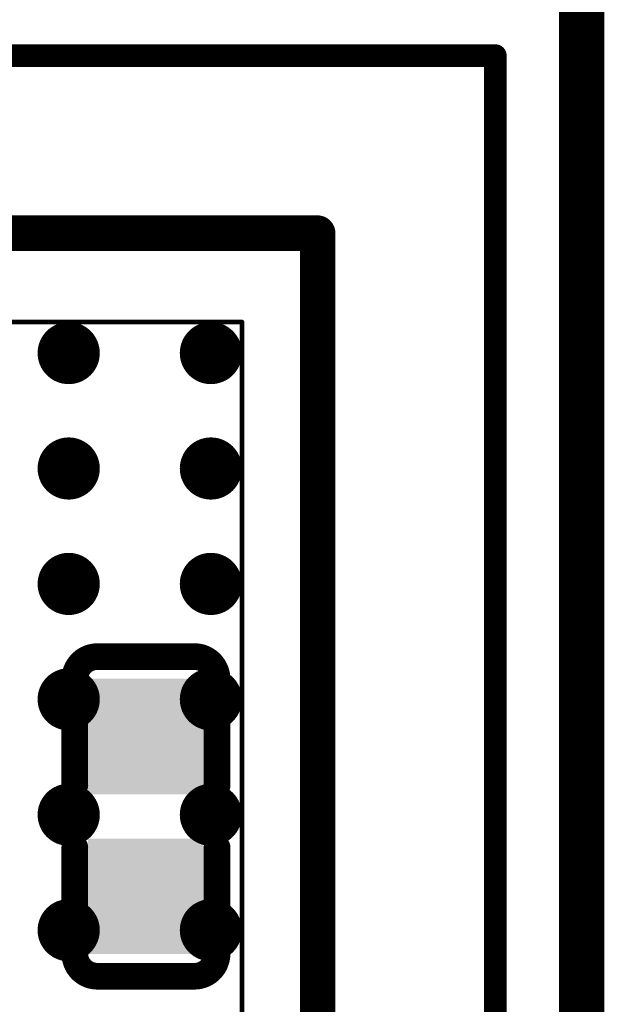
# Model space of a CAD drawing. Header units: millimetres. Extents: x -47 to 199, y -56 to 203.
# Tile 152 of 157: x 105.72 to 109.01, y 188.44 to 193.98. Entities that reach past the tile are written whole.
import ezdxf

# ---------------------------------------------------------------- set-up
doc = ezdxf.new("R2010")
doc.units = ezdxf.units.MM
doc.header["$LTSCALE"] = 1.21
doc.header["$MEASUREMENT"] = 0
doc.layers.get('0').update_dxf_attribs({"linetype": 'CONTINUOUS'})
for name, color, linetype in [('BottomLayer', 5, 'CONTINUOUS'), ('BottomOverlay', 54, 'CONTINUOUS'), ('BottomPaste', 16, 'CONTINUOUS'), ('BottomSolder', 6, 'CONTINUOUS'), ('KeepOutLayer', 6, 'CONTINUOUS'), ('TopLayer', 1, 'CONTINUOUS'), ('TopOverlay', 2, 'CONTINUOUS'), ('TopPaste', 8, 'CONTINUOUS'), ('TopSolder', 216, 'CONTINUOUS')]:
    doc.layers.add(name, color=color, linetype=linetype)

# ---------------------------------------------------------------- blocks, each defined once
blk = doc.blocks.new('BGA200_15R00X10R00X0R90_91')
at = {"layer": 'TopLayer', "const_width": 0.0059}
for points in [[(0.13878, 0.2687, 1), (0.14468, 0.2687, 1)], [(0.17028, 0.2687, 1), (0.17618, 0.2687, 1)], [(0.13878, 0.24311, 1), (0.14468, 0.24311, 1)], [(0.17028, 0.24311, 1), (0.17618, 0.24311, 1)], [(0.13878, 0.21752, 1), (0.14468, 0.21752, 1)], [(0.17028, 0.21752, 1), (0.17618, 0.21752, 1)], [(0.13878, 0.19193, 1), (0.14468, 0.19193, 1)], [(0.17028, 0.19193, 1), (0.17618, 0.19193, 1)], [(0.13878, 0.16634, 1), (0.14468, 0.16634, 1)], [(0.17028, 0.16634, 1), (0.17618, 0.16634, 1)], [(0.13878, 0.14075, 1), (0.14468, 0.14075, 1)], [(0.17028, 0.14075, 1), (0.17618, 0.14075, 1)]]:
    blk.add_lwpolyline(points, format="xyb", close=True, dxfattribs=at)
at = {"layer": 'TopOverlay'}
for points, const_width in [([(-0.20912, 0.33465), (0.23623, 0.33465)], 0.005), ([(0.23623, -0.33465), (0.23623, 0.33465)], 0.005), ([(-0.19685, 0.29528), (0.19686, 0.29528)], 0.00787), ([(0.19686, -0.29528), (0.19686, 0.29528)], 0.00787), ([(-0.18012, 0.27559), (0.18012, 0.27559)], 0.001), ([(0.18012, -0.27559), (0.18012, 0.27559)], 0.001)]:
    blk.add_lwpolyline(points, dxfattribs=dict(at, const_width=const_width))
for points, const_width in [([(0.23498, 0.33465, 1), (0.23748, 0.33465, 1)], 0.0025), ([(0.23498, 0.33465, 1), (0.23748, 0.33465, 1)], 0.0025), ([(0.19489, 0.29528, 1), (0.19883, 0.29528, 1)], 0.00394), ([(0.19489, 0.29528, 1), (0.19883, 0.29528, 1)], 0.00394), ([(0.17987, 0.27559, 1), (0.18037, 0.27559, 1)], 0.0005), ([(0.17987, 0.27559, 1), (0.18037, 0.27559, 1)], 0.0005)]:
    blk.add_lwpolyline(points, format="xyb", close=True, dxfattribs=dict(at, const_width=const_width))
at = {"layer": 'TopPaste', "const_width": 0.0059}
for points in [[(0.13878, 0.2687, 1), (0.14468, 0.2687, 1)], [(0.17028, 0.2687, 1), (0.17618, 0.2687, 1)], [(0.13878, 0.24311, 1), (0.14468, 0.24311, 1)], [(0.17028, 0.24311, 1), (0.17618, 0.24311, 1)], [(0.13878, 0.21752, 1), (0.14468, 0.21752, 1)], [(0.17028, 0.21752, 1), (0.17618, 0.21752, 1)], [(0.13878, 0.19193, 1), (0.14468, 0.19193, 1)], [(0.17028, 0.19193, 1), (0.17618, 0.19193, 1)], [(0.13878, 0.16634, 1), (0.14468, 0.16634, 1)], [(0.17028, 0.16634, 1), (0.17618, 0.16634, 1)], [(0.13878, 0.14075, 1), (0.14468, 0.14075, 1)], [(0.17028, 0.14075, 1), (0.17618, 0.14075, 1)]]:
    blk.add_lwpolyline(points, format="xyb", close=True, dxfattribs=at)
at = {"layer": 'TopSolder', "const_width": 0.00689}
for points in [[(0.13828, 0.2687, 1), (0.14517, 0.2687, 1)], [(0.16978, 0.2687, 1), (0.17667, 0.2687, 1)], [(0.13828, 0.24311, 1), (0.14517, 0.24311, 1)], [(0.16978, 0.24311, 1), (0.17667, 0.24311, 1)], [(0.13828, 0.21752, 1), (0.14517, 0.21752, 1)], [(0.16978, 0.21752, 1), (0.17667, 0.21752, 1)], [(0.13828, 0.19193, 1), (0.14517, 0.19193, 1)], [(0.16978, 0.19193, 1), (0.17667, 0.19193, 1)], [(0.13828, 0.16634, 1), (0.14517, 0.16634, 1)], [(0.16978, 0.16634, 1), (0.17667, 0.16634, 1)], [(0.13828, 0.14075, 1), (0.14517, 0.14075, 1)], [(0.16978, 0.14075, 1), (0.17667, 0.14075, 1)]]:
    blk.add_lwpolyline(points, format="xyb", close=True, dxfattribs=at)
blk = doc.blocks.new('C0402_B_291')
at = {"layer": 'BottomLayer'}
for points in [[(-0.02855, -0.01083), (-0.00689, -0.01083), (-0.02855, 0.01083), (-0.00689, 0.01083)], [(0.00689, -0.01083), (0.02855, -0.01083), (0.00689, 0.01083), (0.02855, 0.01083)]]:
    blk.add_solid(points, dxfattribs=at)
at = {"layer": 'BottomOverlay', "const_width": 0.00591}
for points in [[(-0.03543, 0.01076, -0.414214), (-0.03043, 0.01576)], [(0.03043, 0.01576, -0.414214), (0.03543, 0.01076)], [(-0.03043, -0.01575, -0.414214), (-0.03543, -0.01075)], [(0.03543, -0.01075, -0.414214), (0.03043, -0.01575)]]:
    blk.add_lwpolyline(points, format="xyb", dxfattribs=at)
for points in [[(-0.03043, 0.01576), (-0.0069, 0.01576)], [(0.0069, 0.01576), (0.03043, 0.01576)], [(-0.03543, 0.01076), (-0.03543, -0.01075)], [(0.03543, 0.01076), (0.03543, -0.01075)], [(-0.03043, -0.01575), (-0.0069, -0.01575)], [(0.0069, -0.01575), (0.03043, -0.01575)]]:
    blk.add_lwpolyline(points, dxfattribs=at)
at = {"layer": 'BottomOverlay', "const_width": 0.00296}
for points in [[(-0.03191, 0.01576, 1), (-0.02895, 0.01576, 1)], [(-0.03191, 0.01576, 1), (-0.02895, 0.01576, 1)], [(-0.00838, 0.01576, 1), (-0.00542, 0.01576, 1)], [(0.00542, 0.01576, 1), (0.00838, 0.01576, 1)], [(0.02895, 0.01576, 1), (0.03191, 0.01576, 1)], [(0.02895, 0.01576, 1), (0.03191, 0.01576, 1)], [(-0.03691, 0.01076, 1), (-0.03395, 0.01076, 1)], [(-0.03691, 0.01076, 1), (-0.03395, 0.01076, 1)], [(0.03395, 0.01076, 1), (0.03691, 0.01076, 1)], [(0.03395, 0.01076, 1), (0.03691, 0.01076, 1)], [(-0.03691, -0.01075, 1), (-0.03395, -0.01075, 1)], [(-0.03691, -0.01075, 1), (-0.03395, -0.01075, 1)], [(0.03395, -0.01075, 1), (0.03691, -0.01075, 1)], [(0.03395, -0.01075, 1), (0.03691, -0.01075, 1)], [(-0.03191, -0.01575, 1), (-0.02895, -0.01575, 1)], [(-0.03191, -0.01575, 1), (-0.02895, -0.01575, 1)], [(-0.00838, -0.01575, 1), (-0.00542, -0.01575, 1)], [(0.00542, -0.01575, 1), (0.00838, -0.01575, 1)], [(0.02895, -0.01575, 1), (0.03191, -0.01575, 1)], [(0.02895, -0.01575, 1), (0.03191, -0.01575, 1)]]:
    blk.add_lwpolyline(points, format="xyb", close=True, dxfattribs=at)
at = {"layer": 'BottomPaste'}
for points in [[(-0.02855, -0.01083), (-0.00689, -0.01083), (-0.02855, 0.01083), (-0.00689, 0.01083)], [(0.00689, -0.01083), (0.02855, -0.01083), (0.00689, 0.01083), (0.02855, 0.01083)]]:
    blk.add_solid(points, dxfattribs=at)
at = {"layer": 'BottomSolder'}
for points in [[(-0.03052, -0.0128), (-0.00493, -0.0128), (-0.03052, 0.0128), (-0.00493, 0.0128)], [(0.00493, -0.0128), (0.03052, -0.0128), (0.00493, 0.0128), (0.03052, 0.0128)]]:
    blk.add_solid(points, dxfattribs=at)

msp = doc.modelspace()

# ---------------------------------------------------------------- linework, layer by layer
at = {"layer": 'KeepOutLayer', "const_width": 0.254}
msp.add_lwpolyline([(108.8823, 166.0016), (108.8823, 200.0016)], dxfattribs=at)

# ---------------------------------------------------------------- block references
at = {"xscale": 25.4, "yscale": 25.4, "zscale": 25.4}
msp.add_blockref('BGA200_15R00X10R00X0R90_91', (102.3962, 185.2828), dxfattribs=at)
at = {"xscale": 25.4, "yscale": 25.4, "zscale": 25.4, "rotation": 270}
msp.add_blockref('C0402_B_291', (106.4305, 189.4986), dxfattribs=at)

doc.saveas('drawing.dxf')
